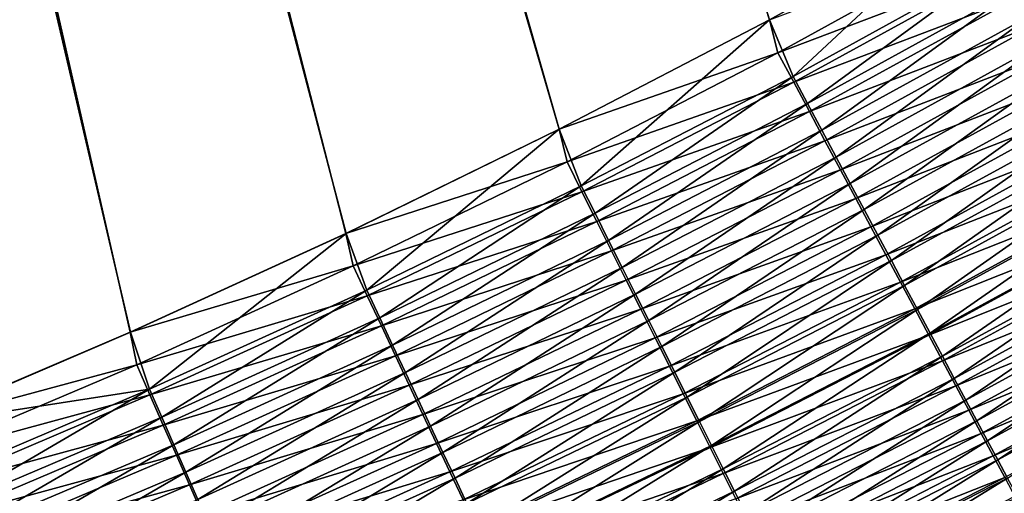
# Model space of a CAD drawing. Header units: metres. Extents: x 0 to 1400, y -1400 to 0.
# Tile 184 of 256: x 853 to 904, y -1119 to -1094. Entities that reach past the tile are written whole.
import ezdxf

# ---------------------------------------------------------------- set-up
doc = ezdxf.new("R2010")
doc.units = ezdxf.units.M

msp = doc.modelspace()

# ---------------------------------------------------------------- linework, layer by layer
at = {"layer": 'None'}
for points in [[(847.891785, -1115.276123, -500.477753), (859.115662, -1110.474731, -500.477753), (759.054871, -681.788696, -500.477753)], [(759.054871, -681.788696, -500.477753), (859.115662, -1110.474731, -500.477753), (870.2146, -1105.391113, -500.477753)], [(870.2146, -1105.391113, -500.477753), (881.182129, -1100.029785, -500.477753), (759.054871, -681.788696, -500.477753)], [(881.182129, -1100.029785, -500.477753), (892.011597, -1094.394653, -500.477753), (759.054871, -681.788696, -500.477753)], [(759.054871, -681.788696, -500.477753), (892.011597, -1094.394653, -500.477753), (902.696594, -1088.490234, -500.477753)], [(892.006897, -1094.393066, -503.477753), (881.174622, -1100.025635, -503.477753), (761.917847, -682.685059, -503.477753)], [(761.917847, -682.685059, -503.477753), (881.174622, -1100.025635, -503.477753), (870.204468, -1105.384766, -503.477753)], [(870.204468, -1105.384766, -503.477753), (859.103394, -1110.466553, -503.477753), (761.917847, -682.685059, -503.477753)], [(859.103394, -1110.466553, -503.477753), (847.878296, -1115.266846, -503.477753), (761.917847, -682.685059, -503.477753)], [(902.696594, -1088.490234, -500.477753), (892.011597, -1094.394653, -500.477753), (893.213989, -1097.308105, -500.334534)], [(902.696594, -1088.490234, -500.477753), (893.213989, -1097.308105, -500.334534), (903.951233, -1091.403931, -500.333588)], [(892.006897, -1094.393066, -503.477753), (903.1427, -1090.204346, -503.438568), (892.442017, -1096.090088, -503.438782)], [(892.442017, -1096.090088, -503.438782), (903.1427, -1090.204346, -503.438568), (903.992432, -1091.70105, -503.320435)], [(893.250549, -1097.604004, -503.321411), (892.442017, -1096.090088, -503.438782), (903.992432, -1091.70105, -503.320435)], [(903.951233, -1091.403931, -500.333588), (893.213989, -1097.308105, -500.334534), (893.957153, -1098.699219, -500.155121)], [(903.992432, -1091.70105, -503.320435), (904.840088, -1093.19397, -503.124084), (893.250549, -1097.604004, -503.321411)], [(903.951233, -1091.403931, -500.333588), (893.957153, -1098.699219, -500.155121), (904.7323, -1092.779175, -500.153046)], [(904.7323, -1092.779175, -500.153046), (893.957153, -1098.699219, -500.155121), (894.696716, -1100.083496, -499.904602)], [(904.7323, -1092.779175, -500.153046), (894.696716, -1100.083496, -499.904602), (905.509521, -1094.147705, -499.90097)], [(904.840088, -1093.19397, -503.124084), (894.057007, -1099.114136, -503.126251), (893.250549, -1097.604004, -503.321411)], [(894.057007, -1099.114136, -503.126251), (904.840088, -1093.19397, -503.124084), (905.683533, -1094.679443, -502.850067)], [(905.509521, -1094.147705, -499.90097), (894.696716, -1100.083496, -499.904602), (895.430847, -1101.457642, -499.583557)], [(905.509521, -1094.147705, -499.90097), (895.430847, -1101.457642, -499.583557), (906.280945, -1095.505981, -499.577942)], [(881.174622, -1100.025635, -503.477753), (892.006897, -1094.393066, -503.477753), (892.442017, -1096.090088, -503.438782)], [(892.011597, -1094.394653, -500.477753), (881.182129, -1100.029785, -500.477753), (882.321899, -1102.945679, -500.33551)], [(892.011597, -1094.394653, -500.477753), (882.321899, -1102.945679, -500.33551), (893.213989, -1097.308105, -500.334534)], [(894.859558, -1100.616821, -502.853912), (894.057007, -1099.114136, -503.126251), (905.683533, -1094.679443, -502.850067)], [(894.859558, -1100.616821, -502.853912), (905.683533, -1094.679443, -502.850067), (906.520691, -1096.154053, -502.499084)], [(906.280945, -1095.505981, -499.577942), (895.430847, -1101.457642, -499.583557), (896.157715, -1102.818237, -499.192596)], [(906.280945, -1095.505981, -499.577942), (896.157715, -1102.818237, -499.192596), (907.044739, -1096.85083, -499.18457)], [(881.174622, -1100.025635, -503.477753), (892.442017, -1096.090088, -503.438782), (881.586548, -1101.710815, -503.439056)], [(881.586548, -1101.710815, -503.439056), (892.442017, -1096.090088, -503.438782), (893.250549, -1097.604004, -503.321411)], [(895.656128, -1102.108521, -502.505066), (894.859558, -1100.616821, -502.853912), (906.520691, -1096.154053, -502.499084)], [(895.656128, -1102.108521, -502.505066), (906.520691, -1096.154053, -502.499084), (907.349609, -1097.613892, -502.071747)], [(907.044739, -1096.85083, -499.18457), (896.157715, -1102.818237, -499.192596), (896.875549, -1104.161865, -498.732239)], [(907.044739, -1096.85083, -499.18457), (896.875549, -1104.161865, -498.732239), (907.799011, -1098.178955, -498.721405)], [(893.213989, -1097.308105, -500.334534), (882.321899, -1102.945679, -500.33551), (883.026917, -1104.351074, -500.157318)], [(893.213989, -1097.308105, -500.334534), (883.026917, -1104.351074, -500.157318), (893.957153, -1098.699219, -500.155121)], [(882.353455, -1103.240356, -503.322449), (881.586548, -1101.710815, -503.439056), (893.250549, -1097.604004, -503.321411)], [(893.250549, -1097.604004, -503.321411), (894.057007, -1099.114136, -503.126251), (882.353455, -1103.240356, -503.322449)], [(896.444885, -1103.585449, -502.080292), (895.656128, -1102.108521, -502.505066), (907.349609, -1097.613892, -502.071747)], [(896.444885, -1103.585449, -502.080292), (907.349609, -1097.613892, -502.071747), (908.168091, -1099.055542, -501.568695)], [(907.799011, -1098.178955, -498.721405), (896.875549, -1104.161865, -498.732239), (897.58252, -1105.485229, -498.203125)], [(907.799011, -1098.178955, -498.721405), (897.58252, -1105.485229, -498.203125), (908.541809, -1099.486694, -498.189087)], [(893.957153, -1098.699219, -500.155121), (883.026917, -1104.351074, -500.157318), (883.728516, -1105.749756, -499.908447)], [(893.957153, -1098.699219, -500.155121), (883.728516, -1105.749756, -499.908447), (894.696716, -1100.083496, -499.904602)], [(894.057007, -1099.114136, -503.126251), (883.118469, -1104.766113, -503.12854), (882.353455, -1103.240356, -503.322449)], [(883.118469, -1104.766113, -503.12854), (894.057007, -1099.114136, -503.126251), (894.859558, -1100.616821, -502.853912)], [(897.223816, -1105.044067, -501.580261), (896.444885, -1103.585449, -502.080292), (908.168091, -1099.055542, -501.568695)], [(897.223816, -1105.044067, -501.580261), (908.168091, -1099.055542, -501.568695), (908.974121, -1100.47522, -500.99054)], [(908.541809, -1099.486694, -498.189087), (897.58252, -1105.485229, -498.203125), (898.276978, -1106.785156, -497.605988)], [(908.541809, -1099.486694, -498.189087), (898.276978, -1106.785156, -497.605988), (909.271301, -1100.77124, -497.588318)], [(870.204468, -1105.384766, -503.477753), (881.174622, -1100.025635, -503.477753), (881.586548, -1101.710815, -503.439056)], [(881.182129, -1100.029785, -500.477753), (870.2146, -1105.391113, -500.477753), (871.282898, -1108.312012, -500.336548)], [(881.182129, -1100.029785, -500.477753), (871.282898, -1108.312012, -500.336548), (882.321899, -1102.945679, -500.33551)], [(894.696716, -1100.083496, -499.904602), (883.728516, -1105.749756, -499.908447), (884.424988, -1107.138184, -499.589539)], [(894.696716, -1100.083496, -499.904602), (884.424988, -1107.138184, -499.589539), (895.430847, -1101.457642, -499.583557)], [(883.879761, -1106.284424, -502.858002), (883.118469, -1104.766113, -503.12854), (894.859558, -1100.616821, -502.853912)], [(883.879761, -1106.284424, -502.858002), (894.859558, -1100.616821, -502.853912), (895.656128, -1102.108521, -502.505066)], [(897.990967, -1106.480591, -501.005585), (897.223816, -1105.044067, -501.580261), (908.974121, -1100.47522, -500.99054)], [(908.974121, -1100.47522, -500.99054), (909.765808, -1101.869507, -500.338165), (897.990967, -1106.480591, -501.005585)], [(909.271301, -1100.77124, -497.588318), (898.276978, -1106.785156, -497.605988), (898.95752, -1108.05896, -496.942383)], [(909.271301, -1100.77124, -497.588318), (898.95752, -1108.05896, -496.942383), (909.986084, -1102.029785, -496.920746)], [(895.430847, -1101.457642, -499.583557), (884.424988, -1107.138184, -499.589539), (885.114624, -1108.513062, -499.201141)], [(895.430847, -1101.457642, -499.583557), (885.114624, -1108.513062, -499.201141), (896.157715, -1102.818237, -499.192596)], [(870.204468, -1105.384766, -503.477753), (881.586548, -1101.710815, -503.439056), (870.584045, -1107.062012, -503.439301)], [(870.584045, -1107.062012, -503.439301), (881.586548, -1101.710815, -503.439056), (882.353455, -1103.240356, -503.322449)], [(909.765808, -1101.869507, -500.338165), (898.744507, -1107.891602, -500.357117), (897.990967, -1106.480591, -501.005585)], [(898.744507, -1107.891602, -500.357117), (909.765808, -1101.869507, -500.338165), (910.541504, -1103.235718, -499.613251)], [(884.635498, -1107.791626, -502.511444), (883.879761, -1106.284424, -502.858002), (895.656128, -1102.108521, -502.505066)], [(884.635498, -1107.791626, -502.511444), (895.656128, -1102.108521, -502.505066), (896.444885, -1103.585449, -502.080292)], [(909.986084, -1102.029785, -496.920746), (898.95752, -1108.05896, -496.942383), (899.622864, -1109.304443, -496.21405)], [(909.986084, -1102.029785, -496.920746), (899.622864, -1109.304443, -496.21405), (910.684875, -1103.260254, -496.18808)], [(882.321899, -1102.945679, -500.33551), (871.282898, -1108.312012, -500.336548), (871.949463, -1109.730469, -500.159607)], [(882.321899, -1102.945679, -500.33551), (871.949463, -1109.730469, -500.159607), (883.026917, -1104.351074, -500.157318)], [(896.157715, -1102.818237, -499.192596), (885.114624, -1108.513062, -499.201141), (885.795776, -1109.87085, -498.743805)], [(896.157715, -1102.818237, -499.192596), (885.795776, -1109.87085, -498.743805), (896.875549, -1104.161865, -498.732239)], [(871.309143, -1108.605469, -503.323517), (870.584045, -1107.062012, -503.439301), (882.353455, -1103.240356, -503.322449)], [(882.353455, -1103.240356, -503.322449), (883.118469, -1104.766113, -503.12854), (871.309143, -1108.605469, -503.323517)], [(899.48291, -1109.274292, -499.636505), (898.744507, -1107.891602, -500.357117), (910.541504, -1103.235718, -499.613251)], [(910.541504, -1103.235718, -499.613251), (911.299805, -1104.571289, -498.817719), (899.48291, -1109.274292, -499.636505)], [(910.684875, -1103.260254, -496.18808), (899.622864, -1109.304443, -496.21405), (900.271851, -1110.519287, -495.422729)], [(910.684875, -1103.260254, -496.18808), (900.271851, -1110.519287, -495.422729), (911.366333, -1104.460083, -495.39212)], [(885.383789, -1109.284058, -502.089447), (884.635498, -1107.791626, -502.511444), (896.444885, -1103.585449, -502.080292)], [(885.383789, -1109.284058, -502.089447), (896.444885, -1103.585449, -502.080292), (897.223816, -1105.044067, -501.580261)], [(883.026917, -1104.351074, -500.157318), (871.949463, -1109.730469, -500.159607), (872.612854, -1111.141968, -499.912537)], [(883.026917, -1104.351074, -500.157318), (872.612854, -1111.141968, -499.912537), (883.728516, -1105.749756, -499.908447)], [(896.875549, -1104.161865, -498.732239), (885.795776, -1109.87085, -498.743805), (886.466675, -1111.208374, -498.218109)], [(896.875549, -1104.161865, -498.732239), (886.466675, -1111.208374, -498.218109), (897.58252, -1105.485229, -498.203125)], [(911.366333, -1104.460083, -495.39212), (900.271851, -1110.519287, -495.422729), (900.903137, -1111.700928, -494.57019)], [(911.366333, -1104.460083, -495.39212), (900.903137, -1111.700928, -494.57019), (912.029114, -1105.627075, -494.534607)], [(883.118469, -1104.766113, -503.12854), (872.03241, -1110.145264, -503.131012), (871.309143, -1108.605469, -503.323517)], [(872.03241, -1110.145264, -503.131012), (883.118469, -1104.766113, -503.12854), (883.879761, -1106.284424, -502.858002)], [(911.299805, -1104.571289, -498.817719), (900.204895, -1110.626343, -498.845673), (899.48291, -1109.274292, -499.636505)], [(900.204895, -1110.626343, -498.845673), (911.299805, -1104.571289, -498.817719), (912.039246, -1105.873657, -497.953491)], [(859.103394, -1110.466553, -503.477753), (870.204468, -1105.384766, -503.477753), (870.584045, -1107.062012, -503.439301)], [(870.2146, -1105.391113, -500.477753), (859.115662, -1110.474731, -500.477753), (860.104797, -1113.402832, -500.337646)], [(870.2146, -1105.391113, -500.477753), (860.104797, -1113.402832, -500.337646), (871.282898, -1108.312012, -500.336548)], [(886.122803, -1110.758057, -501.592651), (885.383789, -1109.284058, -502.089447), (897.223816, -1105.044067, -501.580261)], [(886.122803, -1110.758057, -501.592651), (897.223816, -1105.044067, -501.580261), (897.990967, -1106.480591, -501.005585)], [(897.58252, -1105.485229, -498.203125), (886.466675, -1111.208374, -498.218109), (887.125732, -1112.522217, -497.624847)], [(897.58252, -1105.485229, -498.203125), (887.125732, -1112.522217, -497.624847), (898.276978, -1106.785156, -497.605988)], [(883.728516, -1105.749756, -499.908447), (872.612854, -1111.141968, -499.912537), (873.271423, -1112.543213, -499.595856)], [(883.728516, -1105.749756, -499.908447), (873.271423, -1112.543213, -499.595856), (884.424988, -1107.138184, -499.589539)], [(900.909119, -1111.944946, -497.986511), (900.204895, -1110.626343, -498.845673), (912.039246, -1105.873657, -497.953491)], [(912.029114, -1105.627075, -494.534607), (900.903137, -1111.700928, -494.57019), (901.515564, -1112.84729, -493.658173)], [(912.039246, -1105.873657, -497.953491), (912.758484, -1107.140381, -497.022491), (900.909119, -1111.944946, -497.986511)], [(901.515564, -1112.84729, -493.658173), (912.671875, -1106.758911, -493.61731), (912.029114, -1105.627075, -494.534607)], [(872.752136, -1111.677612, -502.862366), (872.03241, -1110.145264, -503.131012), (883.879761, -1106.284424, -502.858002)], [(872.752136, -1111.677612, -502.862366), (883.879761, -1106.284424, -502.858002), (884.635498, -1107.791626, -502.511444)], [(886.850769, -1112.209839, -501.021698), (886.122803, -1110.758057, -501.592651), (897.990967, -1106.480591, -501.005585)], [(897.990967, -1106.480591, -501.005585), (898.744507, -1107.891602, -500.357117), (886.850769, -1112.209839, -501.021698)], [(898.276978, -1106.785156, -497.605988), (887.125732, -1112.522217, -497.624847), (887.771729, -1113.810059, -496.965485)], [(898.276978, -1106.785156, -497.605988), (887.771729, -1113.810059, -496.965485), (898.95752, -1108.05896, -496.942383)], [(902.107788, -1113.955933, -492.688416), (912.671875, -1106.758911, -493.61731), (901.515564, -1112.84729, -493.658173)], [(902.107788, -1113.955933, -492.688416), (913.293335, -1107.853149, -492.641998), (912.671875, -1106.758911, -493.61731)], [(859.103394, -1110.466553, -503.477753), (870.584045, -1107.062012, -503.439301), (859.442505, -1112.13916, -503.439606)], [(859.442505, -1112.13916, -503.439606), (870.584045, -1107.062012, -503.439301), (871.309143, -1108.605469, -503.323517)], [(884.424988, -1107.138184, -499.589539), (873.271423, -1112.543213, -499.595856), (873.923584, -1113.930908, -499.210175)], [(884.424988, -1107.138184, -499.589539), (873.923584, -1113.930908, -499.210175), (885.114624, -1108.513062, -499.201141)], [(912.758484, -1107.140381, -497.022491), (901.594116, -1113.227661, -497.060913), (900.909119, -1111.944946, -497.986511)], [(912.758484, -1107.140381, -497.022491), (913.455994, -1108.368896, -496.026611), (901.594116, -1113.227661, -497.060913)], [(873.466675, -1113.19873, -502.518188), (872.752136, -1111.677612, -502.862366), (884.635498, -1107.791626, -502.511444)], [(873.466675, -1113.19873, -502.518188), (884.635498, -1107.791626, -502.511444), (885.383789, -1109.284058, -502.089447)], [(898.744507, -1107.891602, -500.357117), (887.565857, -1113.636108, -500.377411), (886.850769, -1112.209839, -501.021698)], [(887.565857, -1113.636108, -500.377411), (898.744507, -1107.891602, -500.357117), (899.48291, -1109.274292, -499.636505)], [(902.678589, -1115.024414, -491.662659), (913.293335, -1107.853149, -492.641998), (902.107788, -1113.955933, -492.688416)], [(913.293335, -1107.853149, -492.641998), (902.678589, -1115.024414, -491.662659), (913.892151, -1108.907471, -491.610443)], [(871.282898, -1108.312012, -500.336548), (860.104797, -1113.402832, -500.337646), (860.732666, -1114.832642, -500.162048)], [(871.282898, -1108.312012, -500.336548), (860.732666, -1114.832642, -500.162048), (871.949463, -1109.730469, -500.159607)], [(885.114624, -1108.513062, -499.201141), (873.923584, -1113.930908, -499.210175), (874.567749, -1115.301514, -498.756042)], [(885.114624, -1108.513062, -499.201141), (874.567749, -1115.301514, -498.756042), (885.795776, -1109.87085, -498.743805)], [(898.95752, -1108.05896, -496.942383), (887.771729, -1113.810059, -496.965485), (888.403442, -1115.069458, -496.241791)], [(898.95752, -1108.05896, -496.942383), (888.403442, -1115.069458, -496.241791), (899.622864, -1109.304443, -496.21405)], [(913.455994, -1108.368896, -496.026611), (902.258606, -1114.471924, -496.07077), (901.594116, -1113.227661, -497.060913)], [(914.130371, -1109.556763, -494.967804), (902.258606, -1114.471924, -496.07077), (913.455994, -1108.368896, -496.026611)], [(860.125427, -1113.69519, -503.324677), (859.442505, -1112.13916, -503.439606), (871.309143, -1108.605469, -503.323517)], [(871.309143, -1108.605469, -503.323517), (872.03241, -1110.145264, -503.131012), (860.125427, -1113.69519, -503.324677)], [(913.892151, -1108.907471, -491.610443), (902.678589, -1115.024414, -491.662659), (903.226746, -1116.050537, -490.582764)], [(903.226746, -1116.050537, -490.582764), (914.467041, -1109.9198, -490.524536), (913.892151, -1108.907471, -491.610443)], [(874.174255, -1114.705078, -502.099152), (873.466675, -1113.19873, -502.518188), (885.383789, -1109.284058, -502.089447)], [(874.174255, -1114.705078, -502.099152), (885.383789, -1109.284058, -502.089447), (886.122803, -1110.758057, -501.592651)], [(888.266785, -1115.034058, -499.661438), (887.565857, -1113.636108, -500.377411), (899.48291, -1109.274292, -499.636505)], [(899.48291, -1109.274292, -499.636505), (900.204895, -1110.626343, -498.845673), (888.266785, -1115.034058, -499.661438)], [(899.622864, -1109.304443, -496.21405), (888.403442, -1115.069458, -496.241791), (889.019653, -1116.297974, -495.455505)], [(899.622864, -1109.304443, -496.21405), (889.019653, -1116.297974, -495.455505), (900.271851, -1110.519287, -495.422729)], [(902.258606, -1114.471924, -496.07077), (914.130371, -1109.556763, -494.967804), (902.901184, -1115.675293, -495.017944)], [(902.901184, -1115.675293, -495.017944), (914.130371, -1109.556763, -494.967804), (914.780151, -1110.701172, -493.847961)], [(871.949463, -1109.730469, -500.159607), (860.732666, -1114.832642, -500.162048), (861.357605, -1116.255615, -499.916809)], [(871.949463, -1109.730469, -500.159607), (861.357605, -1116.255615, -499.916809), (872.612854, -1111.141968, -499.912537)], [(885.795776, -1109.87085, -498.743805), (874.567749, -1115.301514, -498.756042), (875.202271, -1116.651855, -498.234009)], [(885.795776, -1109.87085, -498.743805), (875.202271, -1116.651855, -498.234009), (886.466675, -1111.208374, -498.218109)], [(903.751221, -1117.032349, -489.45105), (914.467041, -1109.9198, -490.524536), (903.226746, -1116.050537, -490.582764)], [(903.751221, -1117.032349, -489.45105), (915.016968, -1110.888062, -489.386627), (914.467041, -1109.9198, -490.524536)], [(847.878296, -1115.266846, -503.477753), (859.103394, -1110.466553, -503.477753), (859.442505, -1112.13916, -503.439606)], [(859.115662, -1110.474731, -500.477753), (847.891785, -1115.276123, -500.477753), (860.104797, -1113.402832, -500.337646)], [(872.03241, -1110.145264, -503.131012), (860.806702, -1115.247314, -503.133575), (860.125427, -1113.69519, -503.324677)], [(860.806702, -1115.247314, -503.133575), (872.03241, -1110.145264, -503.131012), (872.752136, -1111.677612, -502.862366)], [(900.271851, -1110.519287, -495.422729), (889.019653, -1116.297974, -495.455505), (889.619202, -1117.493286, -494.608307)], [(900.271851, -1110.519287, -495.422729), (889.619202, -1117.493286, -494.608307), (900.903137, -1111.700928, -494.57019)], [(874.873169, -1116.192993, -501.605835), (874.174255, -1114.705078, -502.099152), (886.122803, -1110.758057, -501.592651)], [(874.873169, -1116.192993, -501.605835), (886.122803, -1110.758057, -501.592651), (886.850769, -1112.209839, -501.021698)], [(900.204895, -1110.626343, -498.845673), (888.952148, -1116.401001, -498.87561), (888.266785, -1115.034058, -499.661438)], [(888.952148, -1116.401001, -498.87561), (900.204895, -1110.626343, -498.845673), (900.909119, -1111.944946, -497.986511)], [(914.780151, -1110.701172, -493.847961), (903.520508, -1116.835083, -493.904388), (902.901184, -1115.675293, -495.017944)], [(915.403992, -1111.799927, -492.669098), (903.520508, -1116.835083, -493.904388), (914.780151, -1110.701172, -493.847961)], [(904.251099, -1117.96814, -488.269958), (915.016968, -1110.888062, -489.386627), (903.751221, -1117.032349, -489.45105)], [(872.612854, -1111.141968, -499.912537), (861.357605, -1116.255615, -499.916809), (861.978027, -1117.668457, -499.602509)], [(872.612854, -1111.141968, -499.912537), (861.978027, -1117.668457, -499.602509), (873.271423, -1112.543213, -499.595856)], [(886.466675, -1111.208374, -498.218109), (875.202271, -1116.651855, -498.234009), (875.825745, -1117.978394, -497.644836)], [(886.466675, -1111.208374, -498.218109), (875.825745, -1117.978394, -497.644836), (887.125732, -1112.522217, -497.624847)], [(861.484741, -1116.792114, -502.866943), (860.806702, -1115.247314, -503.133575), (872.752136, -1111.677612, -502.862366)], [(861.484741, -1116.792114, -502.866943), (872.752136, -1111.677612, -502.862366), (873.466675, -1113.19873, -502.518188)], [(889.620728, -1117.734497, -498.021881), (888.952148, -1116.401001, -498.87561), (900.909119, -1111.944946, -497.986511)], [(900.903137, -1111.700928, -494.57019), (889.619202, -1117.493286, -494.608307), (890.200928, -1118.653076, -493.701904)], [(900.909119, -1111.944946, -497.986511), (901.594116, -1113.227661, -497.060913), (889.620728, -1117.734497, -498.021881)], [(900.903137, -1111.700928, -494.57019), (890.200928, -1118.653076, -493.701904), (901.515564, -1112.84729, -493.658173)], [(915.403992, -1111.799927, -492.669098), (904.115295, -1117.948853, -492.732086), (903.520508, -1116.835083, -493.904388)], [(847.878296, -1115.266846, -503.477753), (859.442505, -1112.13916, -503.439606), (848.169739, -1116.937866, -503.43988)], [(848.169739, -1116.937866, -503.43988), (859.442505, -1112.13916, -503.439606), (860.125427, -1113.69519, -503.324677)], [(873.271423, -1112.543213, -499.595856), (861.978027, -1117.668457, -499.602509), (862.592468, -1119.067505, -499.219696)], [(873.271423, -1112.543213, -499.595856), (862.592468, -1119.067505, -499.219696), (873.923584, -1113.930908, -499.210175)], [(875.561646, -1117.658691, -501.038818), (874.873169, -1116.192993, -501.605835), (886.850769, -1112.209839, -501.021698)], [(886.850769, -1112.209839, -501.021698), (887.565857, -1113.636108, -500.377411), (875.561646, -1117.658691, -501.038818)], [(887.125732, -1112.522217, -497.624847), (875.825745, -1117.978394, -497.644836), (876.43689, -1119.278931, -496.98999)], [(887.125732, -1112.522217, -497.624847), (876.43689, -1119.278931, -496.98999), (887.771729, -1113.810059, -496.965485)], [(901.515564, -1112.84729, -493.658173), (890.200928, -1118.653076, -493.701904), (890.763611, -1119.774902, -492.738098)], [(890.763611, -1119.774902, -492.738098), (902.107788, -1113.955933, -492.688416), (901.515564, -1112.84729, -493.658173)], [(860.104797, -1113.402832, -500.337646), (847.891785, -1115.276123, -500.477753), (848.795471, -1118.213623, -500.338776)], [(848.795471, -1118.213623, -500.338776), (849.38446, -1119.653442, -500.164581), (860.104797, -1113.402832, -500.337646)], [(860.104797, -1113.402832, -500.337646), (849.38446, -1119.653442, -500.164581), (860.732666, -1114.832642, -500.162048)], [(862.157837, -1118.325684, -502.52533), (861.484741, -1116.792114, -502.866943), (873.466675, -1113.19873, -502.518188)], [(862.157837, -1118.325684, -502.52533), (873.466675, -1113.19873, -502.518188), (874.174255, -1114.705078, -502.099152)], [(901.594116, -1113.227661, -497.060913), (890.27124, -1119.031982, -497.102051), (889.620728, -1117.734497, -498.021881)], [(901.594116, -1113.227661, -497.060913), (902.258606, -1114.471924, -496.07077), (890.27124, -1119.031982, -497.102051)], [(848.810303, -1118.504639, -503.325867), (848.169739, -1116.937866, -503.43988), (860.125427, -1113.69519, -503.324677)], [(860.125427, -1113.69519, -503.324677), (860.806702, -1115.247314, -503.133575), (848.810303, -1118.504639, -503.325867)], [(873.923584, -1113.930908, -499.210175), (862.592468, -1119.067505, -499.219696), (863.199402, -1120.449585, -498.768921)], [(873.923584, -1113.930908, -499.210175), (863.199402, -1120.449585, -498.768921), (874.567749, -1115.301514, -498.756042)], [(887.565857, -1113.636108, -500.377411), (876.238037, -1119.098755, -500.398956), (875.561646, -1117.658691, -501.038818)], [(876.238037, -1119.098755, -500.398956), (887.565857, -1113.636108, -500.377411), (888.266785, -1115.034058, -499.661438)], [(887.771729, -1113.810059, -496.965485), (876.43689, -1119.278931, -496.98999), (877.034607, -1120.550903, -496.27124)], [(887.771729, -1113.810059, -496.965485), (877.034607, -1120.550903, -496.27124), (888.403442, -1115.069458, -496.241791)], [(891.306091, -1120.856567, -491.718536), (902.107788, -1113.955933, -492.688416), (890.763611, -1119.774902, -492.738098)], [(891.306091, -1120.856567, -491.718536), (902.678589, -1115.024414, -491.662659), (902.107788, -1113.955933, -492.688416)], [(902.258606, -1114.471924, -496.07077), (890.902344, -1120.290894, -496.118011), (890.27124, -1119.031982, -497.102051)], [(890.902344, -1120.290894, -496.118011), (902.258606, -1114.471924, -496.07077), (902.901184, -1115.675293, -495.017944)], [(860.732666, -1114.832642, -500.162048), (849.38446, -1119.653442, -500.164581), (849.970703, -1121.086548, -499.921295)], [(860.732666, -1114.832642, -500.162048), (849.970703, -1121.086548, -499.921295), (861.357605, -1116.255615, -499.916809)], [(862.824402, -1119.844482, -502.109375), (862.157837, -1118.325684, -502.52533), (874.174255, -1114.705078, -502.099152)], [(862.824402, -1119.844482, -502.109375), (874.174255, -1114.705078, -502.099152), (874.873169, -1116.192993, -501.605835)], [(876.901062, -1120.510498, -499.687866), (876.238037, -1119.098755, -500.398956), (888.266785, -1115.034058, -499.661438)], [(888.266785, -1115.034058, -499.661438), (888.952148, -1116.401001, -498.87561), (876.901062, -1120.510498, -499.687866)], [(888.403442, -1115.069458, -496.241791), (877.034607, -1120.550903, -496.27124), (877.617798, -1121.791992, -495.490234)], [(888.403442, -1115.069458, -496.241791), (877.617798, -1121.791992, -495.490234), (889.019653, -1116.297974, -495.455505)], [(891.827271, -1121.89563, -490.645081), (902.678589, -1115.024414, -491.662659), (891.306091, -1120.856567, -491.718536)], [(902.678589, -1115.024414, -491.662659), (891.827271, -1121.89563, -490.645081), (903.226746, -1116.050537, -490.582764)], [(860.806702, -1115.247314, -503.133575), (849.449402, -1120.067749, -503.136292), (848.810303, -1118.504639, -503.325867)], [(849.449402, -1120.067749, -503.136292), (860.806702, -1115.247314, -503.133575), (861.484741, -1116.792114, -502.866943)], [(874.567749, -1115.301514, -498.756042), (863.199402, -1120.449585, -498.768921), (863.797363, -1121.811279, -498.250732)], [(874.567749, -1115.301514, -498.756042), (863.797363, -1121.811279, -498.250732), (875.202271, -1116.651855, -498.234009)], [(902.901184, -1115.675293, -495.017944), (891.512878, -1121.508667, -495.071655), (890.902344, -1120.290894, -496.118011)], [(903.520508, -1116.835083, -493.904388), (891.512878, -1121.508667, -495.071655), (902.901184, -1115.675293, -495.017944)], [(903.226746, -1116.050537, -490.582764), (891.827271, -1121.89563, -490.645081), (892.326111, -1122.890381, -489.52002)], [(892.326111, -1122.890381, -489.52002), (903.751221, -1117.032349, -489.45105), (903.226746, -1116.050537, -490.582764)], [(861.357605, -1116.255615, -499.916809), (849.970703, -1121.086548, -499.921295), (850.552734, -1122.509277, -499.609467)], [(861.357605, -1116.255615, -499.916809), (850.552734, -1122.509277, -499.609467), (861.978027, -1117.668457, -499.602509)], [(863.48291, -1121.344727, -501.61969), (862.824402, -1119.844482, -502.109375), (874.873169, -1116.192993, -501.605835)], [(863.48291, -1121.344727, -501.61969), (874.873169, -1116.192993, -501.605835), (875.561646, -1117.658691, -501.038818)], [(875.202271, -1116.651855, -498.234009), (863.797363, -1121.811279, -498.250732), (864.384888, -1123.149414, -497.665863)], [(875.202271, -1116.651855, -498.234009), (864.384888, -1123.149414, -497.665863), (875.825745, -1117.978394, -497.644836)], [(888.952148, -1116.401001, -498.87561), (877.549561, -1121.891113, -498.90741), (876.901062, -1120.510498, -499.687866)], [(877.549561, -1121.891113, -498.90741), (888.952148, -1116.401001, -498.87561), (889.620728, -1117.734497, -498.021881)], [(889.019653, -1116.297974, -495.455505), (877.617798, -1121.791992, -495.490234), (878.185303, -1122.999756, -494.648712)], [(889.019653, -1116.297974, -495.455505), (878.185303, -1122.999756, -494.648712), (889.619202, -1117.493286, -494.608307)], [(850.085388, -1121.623413, -502.871735), (849.449402, -1120.067749, -503.136292), (861.484741, -1116.792114, -502.866943)], [(850.085388, -1121.623413, -502.871735), (861.484741, -1116.792114, -502.866943), (862.157837, -1118.325684, -502.52533)], [(903.520508, -1116.835083, -493.904388), (892.10144, -1122.682739, -493.964813), (891.512878, -1121.508667, -495.071655)], [(904.115295, -1117.948853, -492.732086), (892.10144, -1122.682739, -493.964813), (903.520508, -1116.835083, -493.904388)], [(892.801697, -1123.838745, -488.345795), (903.751221, -1117.032349, -489.45105), (892.326111, -1122.890381, -489.52002)], [(892.801697, -1123.838745, -488.345795), (904.251099, -1117.96814, -488.269958), (903.751221, -1117.032349, -489.45105)], [(861.978027, -1117.668457, -499.602509), (850.552734, -1122.509277, -499.609467), (851.129211, -1123.918457, -499.229645)], [(861.978027, -1117.668457, -499.602509), (851.129211, -1123.918457, -499.229645), (862.592468, -1119.067505, -499.219696)], [(864.131592, -1122.822876, -501.056854), (863.48291, -1121.344727, -501.61969), (875.561646, -1117.658691, -501.038818)], [(875.561646, -1117.658691, -501.038818), (876.238037, -1119.098755, -500.398956), (864.131592, -1122.822876, -501.056854)], [(889.619202, -1117.493286, -494.608307), (878.185303, -1122.999756, -494.648712), (878.736145, -1124.171875, -493.748322)], [(889.619202, -1117.493286, -494.608307), (878.736145, -1124.171875, -493.748322), (890.200928, -1118.653076, -493.701904)], [(875.825745, -1117.978394, -497.644836), (864.384888, -1123.149414, -497.665863), (864.960999, -1124.461304, -497.015808)], [(875.825745, -1117.978394, -497.644836), (864.960999, -1124.461304, -497.015808), (876.43689, -1119.278931, -496.98999)], [(878.182251, -1123.238281, -498.059418), (877.549561, -1121.891113, -498.90741), (889.620728, -1117.734497, -498.021881)], [(889.620728, -1117.734497, -498.021881), (890.27124, -1119.031982, -497.102051), (878.182251, -1123.238281, -498.059418)], [(904.115295, -1117.948853, -492.732086), (892.66687, -1123.810669, -492.79953), (892.10144, -1122.682739, -493.964813)], [(904.684387, -1119.014648, -491.50354), (892.66687, -1123.810669, -492.79953), (904.115295, -1117.948853, -492.732086)], [(893.253235, -1124.739014, -487.124725), (904.251099, -1117.96814, -488.269958), (892.801697, -1123.838745, -488.345795)], [(893.253235, -1124.739014, -487.124725), (904.725403, -1118.856079, -487.041901), (904.251099, -1117.96814, -488.269958)], [(850.716858, -1123.167969, -502.532806), (850.085388, -1121.623413, -502.871735), (862.157837, -1118.325684, -502.52533)], [(850.716858, -1123.167969, -502.532806), (862.157837, -1118.325684, -502.52533), (862.824402, -1119.844482, -502.109375)], [(890.200928, -1118.653076, -493.701904), (878.736145, -1124.171875, -493.748322), (879.269043, -1125.306152, -492.790802)], [(890.200928, -1118.653076, -493.701904), (879.269043, -1125.306152, -492.790802), (890.763611, -1119.774902, -492.738098)]]:
    msp.add_3dface(points, dxfattribs=at)

doc.saveas('drawing.dxf')
